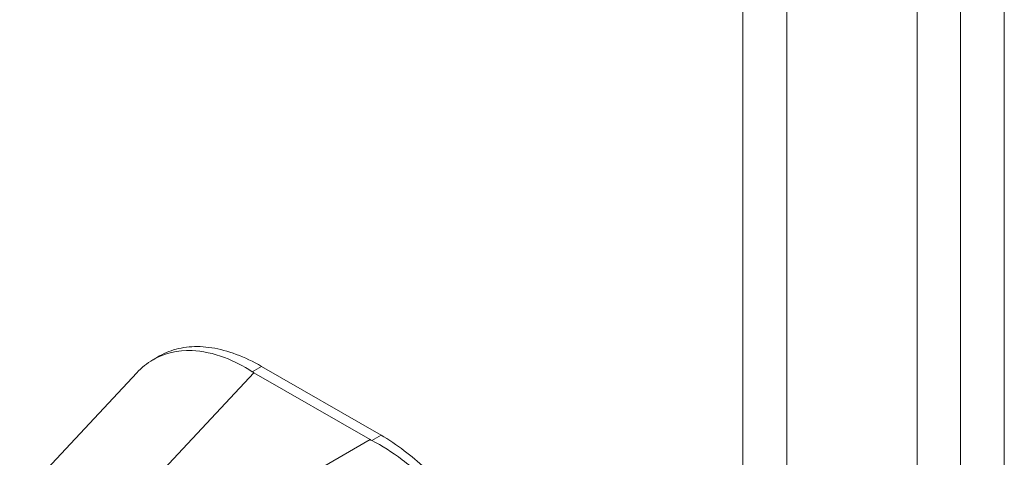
# Model space of a CAD drawing. Header units: inches. Extents: x 1 to 177, y 1 to 112.
# Tile 69 of 70: x 168.04 to 171.38, y 88.06 to 89.54. Entities that reach past the tile are written whole.
import ezdxf

# ---------------------------------------------------------------- set-up
doc = ezdxf.new("R2010")
doc.units = ezdxf.units.IN
doc.header["$LTSCALE"] = 10.666667
doc.header["$MEASUREMENT"] = 0
doc.layers.add('Visible (ANSI)', color=7, linetype='Continuous', lineweight=13)
doc.layers.add('Visible Narrow (ANSI)', color=7, linetype='Continuous', lineweight=18)

msp = doc.modelspace()

# ---------------------------------------------------------------- linework, layer by layer
at = {"layer": 'Visible (ANSI)'}
for p, q in [((171.0834, 98.5563), (171.0834, 74.3733)), ((168.4946, 88.3886), (168.5169, 88.4015)), ((168.0428, 87.9201), (168.4396, 88.3447)), ((169.23, 88.1179), (168.8362, 88.3447)), ((169.2671, 88.1329), (168.8622, 88.3661))]:
    msp.add_line(p, q, dxfattribs=at)
for centre, start_param, end_param in [((168.9274, 88.3972), 3.865727, 3.92681), ((169.3212, 88.1705), 3.927172, 3.988255)]:
    msp.add_ellipse(centre, major_axis=(0.129, 0), ratio=0.575862, start_param=start_param, end_param=end_param, dxfattribs=at)
for points, knots in [([(168.8308, 88.348), (168.7999, 88.3681), (168.7683, 88.3843), (168.6992, 88.4103), (168.6621, 88.4182), (168.5778, 88.4214), (168.5329, 88.4109), (168.4741, 88.3767), (168.4559, 88.3621), (168.4396, 88.3447)], [-2.743472, -2.743472, -2.743472, -2.743472, -2.38819, -2.38819, -1.960551, -1.960551, -1.371951, -1.371951, -1.070843, -1.070843, -1.070843, -1.070843]), ([(168.5169, 88.4015), (168.5267, 88.4071), (168.5577, 88.422), (168.6155, 88.4354), (168.6929, 88.4323), (168.776, 88.41), (168.8335, 88.3826), (168.8622, 88.3661)], [0.5012133, 0.5012133, 0.5012133, 0.5012133, 0.5552985, 0.6652244, 0.7756204, 0.8877415, 1, 1, 1, 1]), ([(169.7237, 87.2697), (169.7257, 87.309), (169.7239, 87.3501), (169.712, 87.4426), (169.7004, 87.4942), (169.6613, 87.6178), (169.6297, 87.6891), (169.5516, 87.8244), (169.5056, 87.8874), (169.4181, 87.983), (169.3791, 88.0189), (169.3049, 88.0753), (169.2705, 88.0971), (169.2357, 88.1148)], [-2.744293, -2.744293, -2.744293, -2.744293, -2.388759, -2.388759, -1.963257, -1.963257, -1.372369, -1.372369, -0.781853, -0.781853, -0.353962, -0.353962, 0, 0, 0, 0]), ([(169.2671, 88.1329), (169.2935, 88.1177), (169.3438, 88.0842), (169.4148, 88.024), (169.4789, 87.9581), (169.5382, 87.8855), (169.5927, 87.8061), (169.6409, 87.7213), (169.6816, 87.6336), (169.714, 87.5446), (169.7376, 87.456), (169.7519, 87.3695), (169.7551, 87.3144), (169.7551, 87.2878)], [0, 0, 0, 0, 0.103179, 0.19641, 0.284272, 0.371718, 0.461564, 0.551364, 0.640801, 0.730189, 0.82001, 0.909949, 1, 1, 1, 1])]:
    msp.add_open_spline(points, degree=3, knots=knots, dxfattribs=at)
at = {"layer": 'Visible Narrow (ANSI)'}
for p, q in [((171.3788, 98.7268), (171.3788, 74.3394)), ((171.23, 74.365), (171.23, 98.7012)), ((170.4928, 74.1355), (170.4928, 98.2854)), ((170.6417, 98.3019), (170.6417, 74.1189)), ((168.4474, 87.9288), (168.8362, 88.3447)), ((168.8622, 88.3661), (168.8308, 88.348)), ((168.6748, 87.7979), (169.23, 88.1179)), ((169.2671, 88.1329), (169.2357, 88.1148))]:
    msp.add_line(p, q, dxfattribs=at)

doc.saveas('drawing.dxf')
